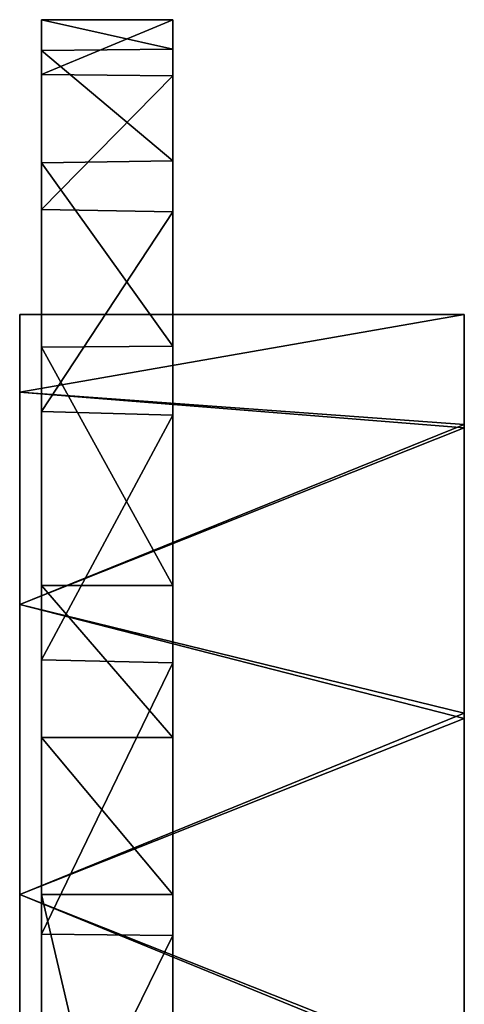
# Model space of a CAD drawing. Header units: inches. Extents: x -5.2 to 5.1, y -2.7 to 6.1.
# Tile 47 of 72: x 4 to 4.4, y 2 to 2.9. Entities that reach past the tile are written whole.
import ezdxf

# ---------------------------------------------------------------- set-up
doc = ezdxf.new("R2010")
doc.units = ezdxf.units.IN
doc.header["$LTSCALE"] = 52.148148
doc.header["$MEASUREMENT"] = 0
for name, color, linetype in [('297', 7, 'CONTINUOUS'), ('300', 7, 'CONTINUOUS'), ('301', 7, 'CONTINUOUS'), ('311', 7, 'CONTINUOUS'), ('893', 7, 'CONTINUOUS'), ('894', 7, 'CONTINUOUS')]:
    doc.layers.add(name, color=color, linetype=linetype)

msp = doc.modelspace()

# ---------------------------------------------------------------- linework, layer by layer
at = {"layer": '297', "linetype": 'Continuous'}
for points in [[(4.155, 2.91238, 6.79025), (4.155, 2.8621, 7.03098), (4.155, 2.61897, 6.13758), (4.155, 2.91238, 6.79025)], [(4.155, 2.88592, 6.54543), (4.155, 2.91238, 6.79025), (4.155, 2.78555, 6.32149), (4.155, 2.88592, 6.54543)], [(4.155, 2.78555, 6.32149), (4.155, 2.91238, 6.79025), (4.155, 2.61897, 6.13758), (4.155, 2.78555, 6.32149)], [(4.155, 2.8621, 7.03098), (4.155, 2.73969, 7.24471), (4.155, 2.40394, 6.01477), (4.155, 2.8621, 7.03098)], [(4.155, 2.61897, 6.13758), (4.155, 2.8621, 7.03098), (4.155, 2.40394, 6.01477), (4.155, 2.61897, 6.13758)], [(4.155, 2.73969, 7.24471), (4.155, 2.55704, 7.41036), (4.155, 2.26725, 5.97686), (4.155, 2.73969, 7.24471)], [(4.155, 2.40394, 6.01477), (4.155, 2.73969, 7.24471), (4.155, 2.26725, 5.97686), (4.155, 2.40394, 6.01477)], [(4.155, 2.55704, 7.41036), (4.155, 2.33425, 7.5108), (4.155, 2.12598, 5.96408), (4.155, 2.55704, 7.41036)], [(4.155, 2.26725, 5.97686), (4.155, 2.55704, 7.41036), (4.155, 2.12598, 5.96408), (4.155, 2.26725, 5.97686)], [(4.155, 2.33425, 7.5108), (4.155, 2.08937, 7.53798), (4.155, 1.62122, 5.96408), (4.155, 2.33425, 7.5108)], [(4.155, 2.12598, 5.96408), (4.155, 2.33425, 7.5108), (4.155, 1.62122, 5.96408), (4.155, 2.12598, 5.96408)], [(4.155, 2.08937, 7.53798), (4.155, 1.84803, 7.48819), (4.155, 1.40096, 5.93262), (4.155, 2.08937, 7.53798)], [(4.155, 1.62122, 5.96408), (4.155, 2.08937, 7.53798), (4.155, 1.40096, 5.93262), (4.155, 1.62122, 5.96408)]]:
    msp.add_3dface(points, dxfattribs=at)
at = {"layer": '300', "linetype": 'Continuous'}
for points in [[(4.155, 2.12598, 5.96408), (4.155, 1.62122, 5.96408), (4.03689, 2.12598, 5.96408), (4.155, 2.12598, 5.96408)], [(4.155, 1.62122, 5.96408), (4.03689, 1.62122, 5.96408), (4.03689, 2.12598, 5.96408), (4.155, 1.62122, 5.96408)]]:
    msp.add_3dface(points, dxfattribs=at)
at = {"layer": '301', "linetype": 'Continuous'}
for points in [[(4.155, 2.91238, 6.79025), (4.155, 2.88592, 6.54543), (4.03689, 2.91254, 6.78656), (4.155, 2.91238, 6.79025)], [(4.03689, 2.86328, 7.02788), (4.155, 2.91238, 6.79025), (4.03689, 2.91254, 6.78656), (4.03689, 2.86328, 7.02788)], [(4.03689, 2.91254, 6.78656), (4.155, 2.88592, 6.54543), (4.03689, 2.88484, 6.54154), (4.03689, 2.91254, 6.78656)], [(4.155, 2.8621, 7.03098), (4.155, 2.91238, 6.79025), (4.03689, 2.86328, 7.02788), (4.155, 2.8621, 7.03098)], [(4.155, 2.88592, 6.54543), (4.155, 2.78555, 6.32149), (4.03689, 2.88484, 6.54154), (4.155, 2.88592, 6.54543)], [(4.03689, 2.88484, 6.54154), (4.155, 2.78555, 6.32149), (4.03689, 2.78392, 6.31897), (4.03689, 2.88484, 6.54154)], [(4.03689, 2.74201, 7.24183), (4.155, 2.8621, 7.03098), (4.03689, 2.86328, 7.02788), (4.03689, 2.74201, 7.24183)], [(4.155, 2.73969, 7.24471), (4.155, 2.8621, 7.03098), (4.03689, 2.74201, 7.24183), (4.155, 2.73969, 7.24471)], [(4.155, 2.78555, 6.32149), (4.155, 2.61897, 6.13758), (4.03689, 2.78392, 6.31897), (4.155, 2.78555, 6.32149)], [(4.03689, 2.78392, 6.31897), (4.155, 2.61897, 6.13758), (4.03689, 2.61803, 6.1368), (4.03689, 2.78392, 6.31897)], [(4.03689, 2.56043, 7.40815), (4.155, 2.73969, 7.24471), (4.03689, 2.74201, 7.24183), (4.03689, 2.56043, 7.40815)], [(4.155, 2.55704, 7.41036), (4.155, 2.73969, 7.24471), (4.03689, 2.56043, 7.40815), (4.155, 2.55704, 7.41036)], [(4.155, 2.61897, 6.13758), (4.155, 2.40394, 6.01477), (4.03689, 2.61803, 6.1368), (4.155, 2.61897, 6.13758)], [(4.03689, 2.61803, 6.1368), (4.155, 2.40394, 6.01477), (4.03689, 2.40394, 6.01477), (4.03689, 2.61803, 6.1368)], [(4.03689, 2.33714, 7.50999), (4.155, 2.55704, 7.41036), (4.03689, 2.56043, 7.40815), (4.03689, 2.33714, 7.50999)], [(4.155, 2.33425, 7.5108), (4.155, 2.55704, 7.41036), (4.03689, 2.33714, 7.50999), (4.155, 2.33425, 7.5108)], [(4.155, 2.40394, 6.01477), (4.155, 2.26725, 5.97686), (4.03689, 2.40394, 6.01477), (4.155, 2.40394, 6.01477)], [(4.03689, 2.40394, 6.01477), (4.155, 2.26725, 5.97686), (4.03689, 2.26725, 5.97686), (4.03689, 2.40394, 6.01477)], [(4.03689, 2.09059, 7.53803), (4.155, 2.33425, 7.5108), (4.03689, 2.33714, 7.50999), (4.03689, 2.09059, 7.53803)], [(4.155, 2.08937, 7.53798), (4.155, 2.33425, 7.5108), (4.03689, 2.09059, 7.53803), (4.155, 2.08937, 7.53798)], [(4.155, 2.26725, 5.97686), (4.155, 2.12598, 5.96408), (4.03689, 2.26725, 5.97686), (4.155, 2.26725, 5.97686)], [(4.155, 2.12598, 5.96408), (4.03689, 2.12598, 5.96408), (4.03689, 2.26725, 5.97686), (4.155, 2.12598, 5.96408)], [(4.03689, 1.84803, 7.48819), (4.155, 2.08937, 7.53798), (4.03689, 2.09059, 7.53803), (4.03689, 1.84803, 7.48819)], [(4.155, 1.84803, 7.48819), (4.155, 2.08937, 7.53798), (4.03689, 1.84803, 7.48819), (4.155, 1.84803, 7.48819)]]:
    msp.add_3dface(points, dxfattribs=at)
at = {"layer": '311', "linetype": 'Continuous'}
for points in [[(4.03689, 2.86328, 7.02788), (4.03689, 2.91254, 6.78656), (4.03689, 2.61803, 6.1368), (4.03689, 2.86328, 7.02788)], [(4.03689, 2.91254, 6.78656), (4.03689, 2.88484, 6.54154), (4.03689, 2.78392, 6.31897), (4.03689, 2.91254, 6.78656)], [(4.03689, 2.91254, 6.78656), (4.03689, 2.78392, 6.31897), (4.03689, 2.61803, 6.1368), (4.03689, 2.91254, 6.78656)], [(4.03689, 2.74201, 7.24183), (4.03689, 2.86328, 7.02788), (4.03689, 2.40394, 6.01477), (4.03689, 2.74201, 7.24183)], [(4.03689, 2.86328, 7.02788), (4.03689, 2.61803, 6.1368), (4.03689, 2.40394, 6.01477), (4.03689, 2.86328, 7.02788)], [(4.03689, 2.12598, 5.96408), (4.03689, 2.56043, 7.40815), (4.03689, 2.74201, 7.24183), (4.03689, 2.12598, 5.96408)], [(4.03689, 2.12598, 5.96408), (4.03689, 2.74201, 7.24183), (4.03689, 2.26725, 5.97686), (4.03689, 2.12598, 5.96408)], [(4.03689, 2.74201, 7.24183), (4.03689, 2.40394, 6.01477), (4.03689, 2.26725, 5.97686), (4.03689, 2.74201, 7.24183)], [(4.03689, 2.12598, 5.96408), (4.03689, 1.62122, 5.96408), (4.03689, 2.56043, 7.40815), (4.03689, 2.12598, 5.96408)], [(4.03689, 1.62122, 5.96408), (4.03689, 2.33714, 7.50999), (4.03689, 2.56043, 7.40815), (4.03689, 1.62122, 5.96408)], [(4.03689, 1.62122, 5.96408), (4.03689, 2.09059, 7.53803), (4.03689, 2.33714, 7.50999), (4.03689, 1.62122, 5.96408)], [(4.03689, 1.62122, 5.96408), (4.03689, 1.40096, 5.93262), (4.03689, 2.09059, 7.53803), (4.03689, 1.62122, 5.96408)], [(4.03689, 1.40096, 5.93262), (4.03689, 1.84803, 7.48819), (4.03689, 2.09059, 7.53803), (4.03689, 1.40096, 5.93262)]]:
    msp.add_3dface(points, dxfattribs=at)
at = {"layer": '893', "linetype": 'Continuous'}
for points in [[(4.41711, 2.54861, 0.30579), (4.41711, 2.64764, 0), (4.0172, 2.57775, 0.26082), (4.41711, 2.54861, 0.30579)], [(4.0172, 2.57775, 0.26082), (4.41711, 2.64764, 0), (4.0172, 2.64764, 0), (4.0172, 2.57775, 0.26082)], [(4.0172, 2.38681, 0.45176), (4.41711, 2.54861, 0.30579), (4.0172, 2.57775, 0.26082), (4.0172, 2.38681, 0.45176)], [(4.41711, 2.28914, 0.49548), (4.41711, 2.54861, 0.30579), (4.0172, 2.38681, 0.45176), (4.41711, 2.28914, 0.49548)], [(4.0172, 2.12598, 0.52165), (4.41711, 2.28914, 0.49548), (4.0172, 2.38681, 0.45176), (4.0172, 2.12598, 0.52165)], [(4.41711, 1.96772, 0.49706), (4.41711, 2.28914, 0.49548), (4.0172, 2.12598, 0.52165), (4.41711, 1.96772, 0.49706)], [(4.0172, 1.86516, 0.45176), (4.41711, 1.96772, 0.49706), (4.0172, 2.12598, 0.52165), (4.0172, 1.86516, 0.45176)]]:
    msp.add_3dface(points, dxfattribs=at)
at = {"layer": '894', "linetype": 'Continuous'}
for points in [[(4.41711, 2.64761, -0.00514), (4.0172, 2.64764, 0), (4.41711, 2.64764, 0), (4.41711, 2.64761, -0.00514)], [(4.0172, 2.64764, 0), (4.41711, 2.64761, -0.00514), (4.0172, 2.57775, -0.26083), (4.0172, 2.64764, 0)], [(4.41711, 2.64761, -0.00514), (4.41711, 2.54558, -0.30994), (4.0172, 2.57775, -0.26083), (4.41711, 2.64761, -0.00514)], [(4.0172, 2.57775, -0.26083), (4.41711, 2.54558, -0.30994), (4.0172, 2.38681, -0.45177), (4.0172, 2.57775, -0.26083)], [(4.41711, 2.54558, -0.30994), (4.41711, 2.28425, -0.49707), (4.0172, 2.38681, -0.45177), (4.41711, 2.54558, -0.30994)], [(4.0172, 2.38681, -0.45177), (4.41711, 2.28425, -0.49707), (4.0172, 2.12598, -0.52166), (4.0172, 2.38681, -0.45177)], [(4.41711, 2.28425, -0.49707), (4.41711, 1.96283, -0.49549), (4.0172, 2.12598, -0.52166), (4.41711, 2.28425, -0.49707)], [(4.0172, 2.12598, -0.52166), (4.41711, 1.96283, -0.49549), (4.0172, 1.86516, -0.45177), (4.0172, 2.12598, -0.52166)]]:
    msp.add_3dface(points, dxfattribs=at)

doc.saveas('drawing.dxf')
